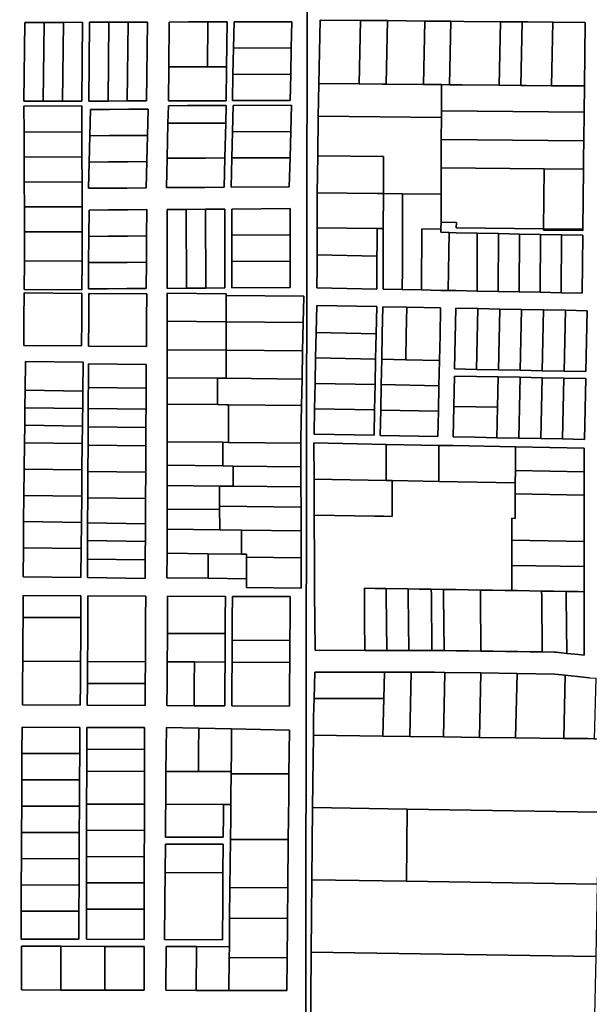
# Model space of a CAD drawing. Header units: feet. Extents: x 1267057 to 1687180, y 137439 to 673336.
# Tile 10 of 159: x 1278015 to 1279316, y 283939 to 286188. Entities that reach past the tile are written whole.
import ezdxf

# ---------------------------------------------------------------- set-up
doc = ezdxf.new("R2010")
doc.units = ezdxf.units.FT
doc.header["$MEASUREMENT"] = 0
doc.layers.add('County_Land_Parcels_IDHS_', color=247, linetype='Continuous')

msp = doc.modelspace()

# ---------------------------------------------------------------- linework, layer by layer
at = {"layer": 'County_Land_Parcels_IDHS_'}
for points in [[(1277654.4, 286217), (1278671.8, 286212.5), (1278671.8, 286212.5), (1278667.7, 283586.9), (1278667.7, 283576.5), (1278667.6, 283490.5), (1278667.4, 283369.8), (1278667.4, 283353.3), (1278667, 283138.6), (1278666.9, 283046.6), (1278666.7, 282905.6), (1278666.5, 282800.6), (1278666.3, 282700.6), (1278666.2, 282600.6)], [(1278667.7, 283586.9), (1278671.8, 286212.5)], [(1279316.9, 284685), (1279302.7, 284686.5), (1279261.3, 284691.1), (1279237.2, 284693.8), (1279151.3, 284695), (1279068.8, 284696.2), (1278986.4, 284697.4), (1278962.6, 284697.7), (1278909.4, 284697.7), (1278848.4, 284697.8), (1278689.4, 284698), (1278687.6, 284638), (1278686.4, 284595.1), (1278686, 284553.8), (1278684.3, 284388.8), (1278682.6, 284223.9), (1278680.9, 284058.9), (1278679.8, 283952.8), (1278679.4, 283889.9)]]:
    msp.add_lwpolyline(points, dxfattribs=at)
for points in [[(1278026.9, 286182), (1278024.9, 286002), (1278068.9, 286002.1), (1278112.9, 286002.3), (1278156.9, 286002.4), (1278158.9, 286182.4), (1278114.9, 286182.2), (1278070.9, 286182.1), (1278026.9, 286182)], [(1278068.9, 286002.1), (1278024.9, 286002), (1278026.9, 286182), (1278070.9, 286182.1), (1278068.9, 286002.1)], [(1278112.9, 286002.3), (1278068.9, 286002.1), (1278070.9, 286182.1), (1278114.9, 286182.2), (1278112.9, 286002.3)], [(1278112.9, 286002.3), (1278114.9, 286182.2), (1278158.9, 286182.4), (1278156.9, 286002.4), (1278112.9, 286002.3)], [(1278174.9, 286182.4), (1278172.9, 286002.4), (1278216.9, 286002.5), (1278260.9, 286002.7), (1278304.9, 286002.8), (1278306.9, 286182.8), (1278262.9, 286182.7), (1278218.9, 286182.5), (1278174.9, 286182.4)], [(1278216.9, 286002.5), (1278172.9, 286002.4), (1278174.9, 286182.4), (1278218.9, 286182.5), (1278216.9, 286002.5)], [(1278260.9, 286002.7), (1278216.9, 286002.5), (1278218.9, 286182.5), (1278262.9, 286182.7), (1278260.9, 286002.7)], [(1278260.9, 286002.7), (1278262.9, 286182.7), (1278306.9, 286182.8), (1278304.9, 286002.8), (1278260.9, 286002.7)], [(1278487.8, 286080.8), (1278488.9, 286183.3), (1278444.9, 286183.2), (1278400.9, 286183.1), (1278356.9, 286182.9), (1278355.8, 286080.4), (1278354.9, 286002.9), (1278398.9, 286003.1), (1278442.9, 286003.2), (1278486.9, 286003.3), (1278487.8, 286080.8)], [(1278443.8, 286080.7), (1278399.8, 286080.6), (1278355.8, 286080.4), (1278356.9, 286182.9), (1278400.9, 286183.1), (1278444.9, 286183.2), (1278443.8, 286080.7)], [(1278487.8, 286080.8), (1278443.8, 286080.7), (1278444.9, 286183.2), (1278488.9, 286183.3), (1278487.8, 286080.8)], [(1278504.9, 286183.4), (1278503.6, 286123.4), (1278502.3, 286063.4), (1278501, 286003.4), (1278633, 286003.8), (1278634.3, 286063.8), (1278635.6, 286123.7), (1278636.9, 286183.7), (1278504.9, 286183.4)], [(1278635.6, 286123.7), (1278503.6, 286123.4), (1278504.9, 286183.4), (1278636.9, 286183.7), (1278635.6, 286123.7)], [(1278831.3, 285648.2), (1278831.4, 285669.9), (1278831.5, 285711.3), (1278845.5, 285711.2), (1278845.4, 285669.7), (1278845.2, 285621.2), (1278845.1, 285572.7), (1278889.1, 285571.8), (1278933.1, 285571), (1278977.1, 285570.1), (1278994.2, 285569.8), (1279012.1, 285569.5), (1279060, 285568.5), (1279108, 285567.6), (1279156, 285566.7), (1279204, 285565.8), (1279252, 285564.8), (1279300, 285563.9), (1279301.4, 285695.9), (1279252.5, 285696.9), (1279204.5, 285697.8), (1279156.5, 285698.7), (1279108.5, 285699.6), (1279060.5, 285700.5), (1279012.5, 285701.5), (1278995.8, 285702.1), (1278977.5, 285702.8), (1278977.5, 285709.9), (1278977.6, 285725.7), (1279012.6, 285725.4), (1279012.5, 285712.6), (1279211.6, 285710.8), (1279211.5, 285707.8), (1279301.5, 285707), (1279301.6, 285710), (1279303.1, 285846.9), (1279303.3, 285872.9), (1279303.8, 285911.9), (1279304.5, 285976.9), (1279305.1, 286036.9), (1279306.7, 286181.9), (1279233.3, 286182.6), (1279175.3, 286183.1), (1279163.3, 286183.2), (1279113.3, 286183.6), (1279029.3, 286184.4), (1279000.3, 286184.7), (1278940.3, 286185.3), (1278855.3, 286186.1), (1278847.3, 286186.1), (1278793.3, 286186.6), (1278701.3, 286187.5), (1278698.2, 286042.5), (1278697.3, 286002.7), (1278696.9, 285967.6), (1278695.8, 285877.6), (1278694.8, 285792.6), (1278694.7, 285787.7), (1278694.5, 285712.6), (1278694.4, 285672.6), (1278694.3, 285650.9), (1278694.3, 285624.1), (1278694.1, 285575.6), (1278831.1, 285572.9), (1278831.2, 285621.4), (1278831.3, 285648.2)], [(1278790.2, 286041.7), (1278698.2, 286042.5), (1278701.3, 286187.5), (1278793.3, 286186.6), (1278790.2, 286041.7)], [(1278852.2, 286041.1), (1278844.2, 286041.2), (1278790.2, 286041.7), (1278793.3, 286186.6), (1278847.3, 286186.1), (1278855.3, 286186.1), (1278852.2, 286041.1)], [(1278937.2, 286040.3), (1278852.2, 286041.1), (1278855.3, 286186.1), (1278940.3, 286185.3), (1278937.2, 286040.3)], [(1278997.2, 286039.7), (1278978.7, 286039.9), (1278937.2, 286040.3), (1278940.3, 286185.3), (1279000.3, 286184.7), (1278997.2, 286039.7)], [(1279110.2, 286038.7), (1279026.2, 286039.5), (1278997.2, 286039.7), (1279000.3, 286184.7), (1279029.3, 286184.4), (1279113.3, 286183.6), (1279110.2, 286038.7)], [(1279160.2, 286038.2), (1279110.2, 286038.7), (1279113.3, 286183.6), (1279163.3, 286183.2), (1279160.2, 286038.2)], [(1279230.2, 286037.6), (1279173, 286038.1), (1279160.2, 286038.2), (1279163.3, 286183.2), (1279175.3, 286183.1), (1279233.3, 286182.6), (1279230.2, 286037.6)], [(1279305.1, 286036.9), (1279230.2, 286037.6), (1279233.3, 286182.6), (1279306.7, 286181.9), (1279305.1, 286036.9)], [(1278634.3, 286063.8), (1278502.3, 286063.4), (1278503.6, 286123.4), (1278635.6, 286123.7), (1278634.3, 286063.8)], [(1278355.8, 286080.4), (1278399.8, 286080.6), (1278443.8, 286080.7), (1278487.8, 286080.8), (1278486.9, 286003.3), (1278442.9, 286003.2), (1278398.9, 286003.1), (1278354.9, 286002.9), (1278355.8, 286080.4)], [(1278502.3, 286063.4), (1278634.3, 286063.8), (1278633, 286003.8), (1278501, 286003.4), (1278502.3, 286063.4)], [(1278978.5, 285979.9), (1278978.4, 285964.9), (1278696.9, 285967.6), (1278697.3, 286002.7), (1278698.2, 286042.5), (1278790.2, 286041.7), (1278844.2, 286041.2), (1278852.2, 286041.1), (1278937.2, 286040.3), (1278978.7, 286039.9), (1278978.5, 285979.9)], [(1279304.5, 285976.9), (1278978.5, 285979.9), (1278978.7, 286039.9), (1278997.2, 286039.7), (1279026.2, 286039.5), (1279110.2, 286038.7), (1279160.2, 286038.2), (1279173, 286038.1), (1279230.2, 286037.6), (1279305.1, 286036.9), (1279304.5, 285976.9)], [(1278157.1, 285931.9), (1278025.1, 285931.5), (1278024.8, 285991), (1278156.8, 285991.4), (1278157.1, 285931.9)], [(1278157.1, 285931.9), (1278156.8, 285991.4), (1278024.8, 285991), (1278025.1, 285931.5), (1278025.3, 285874.5), (1278025.6, 285817.5), (1278025.9, 285760.5), (1278026.1, 285703.5), (1278025.7, 285638.8), (1278025.7, 285637.1), (1278025.3, 285572.4), (1278157.3, 285571.5), (1278157.7, 285637.4), (1278157.7, 285639.2), (1278158.1, 285703.9), (1278157.9, 285760.9), (1278157.6, 285817.9), (1278157.3, 285874.9), (1278157.1, 285931.9)], [(1278485.7, 285952.3), (1278486.7, 285992.3), (1278442.7, 285992.2), (1278398.7, 285992.1), (1278354.7, 285991.9), (1278353.7, 285952), (1278351.7, 285872), (1278350.1, 285804.7), (1278394.1, 285805), (1278438.1, 285805.4), (1278482, 285805.7), (1278483.7, 285872.4), (1278485.7, 285952.3)], [(1278485.7, 285952.3), (1278441.7, 285952.2), (1278397.7, 285952.1), (1278353.7, 285952), (1278354.7, 285991.9), (1278398.7, 285992.1), (1278442.7, 285992.2), (1278486.7, 285992.3), (1278485.7, 285952.3)], [(1278635.7, 285992.8), (1278502.7, 285992.4), (1278501.2, 285932.4), (1278499.7, 285872.4), (1278498, 285805.8), (1278631, 285806.8), (1278632.7, 285872.8), (1278634.2, 285932.8), (1278635.7, 285992.8)], [(1278634.2, 285932.8), (1278501.2, 285932.4), (1278502.7, 285992.4), (1278635.7, 285992.8), (1278634.2, 285932.8)], [(1278307.2, 285924.1), (1278308.7, 285984.1), (1278264.7, 285983.8), (1278220.7, 285983.5), (1278176.7, 285983.1), (1278175.2, 285923.1), (1278173.7, 285863.2), (1278172.2, 285803.2), (1278216.2, 285803.5), (1278260.2, 285803.8), (1278304.2, 285804.2), (1278305.7, 285864.1), (1278307.2, 285924.1)], [(1278307.2, 285924.1), (1278263.2, 285923.8), (1278219.2, 285923.5), (1278175.2, 285923.1), (1278176.7, 285983.1), (1278220.7, 285983.5), (1278264.7, 285983.8), (1278308.7, 285984.1), (1278307.2, 285924.1)], [(1278978.2, 285914.9), (1278978.1, 285874.9), (1278978, 285849.9), (1278977.8, 285789.9), (1278889.8, 285790.7), (1278845.8, 285791.2), (1278846.1, 285876.2), (1278695.8, 285877.6), (1278696.9, 285967.6), (1278978.4, 285964.9), (1278978.2, 285914.9)], [(1279303.8, 285911.9), (1278978.2, 285914.9), (1278978.4, 285964.9), (1278978.5, 285979.9), (1279304.5, 285976.9), (1279303.8, 285911.9)], [(1278483.7, 285872.4), (1278439.7, 285872.2), (1278395.7, 285872.1), (1278351.7, 285872), (1278353.7, 285952), (1278397.7, 285952.1), (1278441.7, 285952.2), (1278485.7, 285952.3), (1278483.7, 285872.4)], [(1278157.3, 285874.9), (1278025.3, 285874.5), (1278025.1, 285931.5), (1278157.1, 285931.9), (1278157.3, 285874.9)], [(1278305.7, 285864.1), (1278261.7, 285863.8), (1278217.7, 285863.5), (1278173.7, 285863.2), (1278175.2, 285923.1), (1278219.2, 285923.5), (1278263.2, 285923.8), (1278307.2, 285924.1), (1278305.7, 285864.1)], [(1278632.7, 285872.8), (1278499.7, 285872.4), (1278501.2, 285932.4), (1278634.2, 285932.8), (1278632.7, 285872.8)], [(1279303.1, 285846.9), (1279213.1, 285847.8), (1278978, 285849.9), (1278978.1, 285874.9), (1278978.2, 285914.9), (1279303.8, 285911.9), (1279303.3, 285872.9), (1279303.1, 285846.9)], [(1278845.8, 285791.2), (1278831.8, 285791.3), (1278694.8, 285792.6), (1278695.8, 285877.6), (1278846.1, 285876.2), (1278845.8, 285791.2)], [(1278157.6, 285817.9), (1278025.6, 285817.5), (1278025.3, 285874.5), (1278157.3, 285874.9), (1278157.6, 285817.9)], [(1278173.7, 285863.2), (1278217.7, 285863.5), (1278261.7, 285863.8), (1278305.7, 285864.1), (1278304.2, 285804.2), (1278260.2, 285803.8), (1278216.2, 285803.5), (1278172.2, 285803.2), (1278173.7, 285863.2)], [(1278351.7, 285872), (1278395.7, 285872.1), (1278439.7, 285872.2), (1278483.7, 285872.4), (1278482, 285805.7), (1278438.1, 285805.4), (1278394.1, 285805), (1278350.1, 285804.7), (1278351.7, 285872)], [(1278499.7, 285872.4), (1278632.7, 285872.8), (1278631, 285806.8), (1278498, 285805.8), (1278499.7, 285872.4)], [(1279211.6, 285710.8), (1279012.5, 285712.6), (1279012.6, 285725.4), (1278977.6, 285725.7), (1278977.8, 285789.9), (1278978, 285849.9), (1279213.1, 285847.8), (1279211.6, 285710.8)], [(1279301.6, 285710), (1279211.6, 285710.8), (1279213.1, 285847.8), (1279303.1, 285846.9), (1279301.6, 285710)], [(1278157.9, 285760.9), (1278025.9, 285760.5), (1278025.6, 285817.5), (1278157.6, 285817.9), (1278157.9, 285760.9)], [(1278845.5, 285711.2), (1278831.5, 285711.3), (1278694.5, 285712.6), (1278694.7, 285787.7), (1278694.8, 285792.6), (1278831.8, 285791.3), (1278845.8, 285791.2), (1278845.5, 285711.2)], [(1278889.1, 285571.8), (1278845.1, 285572.7), (1278845.2, 285621.2), (1278845.4, 285669.7), (1278845.5, 285711.2), (1278845.8, 285791.2), (1278889.8, 285790.7), (1278889.5, 285710.7), (1278889.4, 285668.8), (1278889.2, 285620.3), (1278889.1, 285571.8)], [(1278977.6, 285725.7), (1278977.5, 285709.9), (1278933.5, 285710.3), (1278933.4, 285668), (1278933.2, 285619.5), (1278933.1, 285571), (1278889.1, 285571.8), (1278889.2, 285620.3), (1278889.4, 285668.8), (1278889.5, 285710.7), (1278889.8, 285790.7), (1278977.8, 285789.9), (1278977.6, 285725.7)], [(1278158.1, 285703.9), (1278026.1, 285703.5), (1278025.9, 285760.5), (1278157.9, 285760.9), (1278158.1, 285703.9)], [(1278305, 285694.4), (1278305.6, 285754.4), (1278261.6, 285754), (1278217.6, 285753.7), (1278173.6, 285753.4), (1278173, 285693.4), (1278172.5, 285633.4), (1278172, 285573.4), (1278216, 285573.7), (1278259.9, 285574), (1278303.9, 285574.4), (1278304.5, 285634.4), (1278305, 285694.4)], [(1278305, 285694.4), (1278261, 285694), (1278217, 285693.7), (1278173, 285693.4), (1278173.6, 285753.4), (1278217.6, 285753.7), (1278261.6, 285754), (1278305.6, 285754.4), (1278305, 285694.4)], [(1278484, 285575.7), (1278483.7, 285755.7), (1278439.7, 285755.4), (1278395.7, 285755), (1278351.7, 285754.7), (1278352, 285574.7), (1278396, 285575), (1278440, 285575.4), (1278484, 285575.7)], [(1278396, 285575), (1278352, 285574.7), (1278351.7, 285754.7), (1278395.7, 285755), (1278396, 285575)], [(1278440, 285575.4), (1278396, 285575), (1278395.7, 285755), (1278439.7, 285755.4), (1278440, 285575.4)], [(1278440, 285575.4), (1278439.7, 285755.4), (1278483.7, 285755.7), (1278484, 285575.7), (1278440, 285575.4)], [(1278632.8, 285696.8), (1278499.8, 285695.8), (1278499.7, 285755.8), (1278632.7, 285756.8), (1278632.8, 285696.8)], [(1278499.7, 285755.8), (1278499.8, 285695.8), (1278499.9, 285635.8), (1278500, 285575.8), (1278633, 285576.8), (1278632.9, 285636.8), (1278632.8, 285696.8), (1278632.7, 285756.8), (1278499.7, 285755.8)], [(1278157.7, 285637.4), (1278025.7, 285637.1), (1278025.7, 285638.8), (1278026.1, 285703.5), (1278158.1, 285703.9), (1278157.7, 285639.2), (1278157.7, 285637.4)], [(1278632.9, 285636.8), (1278499.9, 285635.8), (1278499.8, 285695.8), (1278632.8, 285696.8), (1278632.9, 285636.8)], [(1278831.3, 285648.2), (1278694.3, 285650.9), (1278694.4, 285672.6), (1278694.5, 285712.6), (1278831.5, 285711.3), (1278831.4, 285669.9), (1278831.3, 285648.2)], [(1278995.8, 285702.1), (1278994.2, 285569.8), (1278977.1, 285570.1), (1278933.1, 285571), (1278933.2, 285619.5), (1278933.4, 285668), (1278933.5, 285710.3), (1278977.5, 285709.9), (1278977.5, 285702.8), (1278995.8, 285702.1)], [(1279060, 285568.5), (1279012.1, 285569.5), (1278994.2, 285569.8), (1278995.8, 285702.1), (1279012.5, 285701.5), (1279060.5, 285700.5), (1279060, 285568.5)], [(1279108, 285567.6), (1279060, 285568.5), (1279060.5, 285700.5), (1279108.5, 285699.6), (1279108, 285567.6)], [(1279156, 285566.7), (1279108, 285567.6), (1279108.5, 285699.6), (1279156.5, 285698.7), (1279156, 285566.7)], [(1279204, 285565.8), (1279156, 285566.7), (1279156.5, 285698.7), (1279204.5, 285697.8), (1279204, 285565.8)], [(1279252, 285564.8), (1279204, 285565.8), (1279204.5, 285697.8), (1279252.5, 285696.9), (1279252, 285564.8)], [(1279211.6, 285710.8), (1279301.6, 285710), (1279301.5, 285707), (1279211.5, 285707.8), (1279211.6, 285710.8)], [(1279252, 285564.8), (1279252.5, 285696.9), (1279301.4, 285695.9), (1279300, 285563.9), (1279252, 285564.8)], [(1278304.5, 285634.4), (1278260.5, 285634), (1278216.5, 285633.7), (1278172.5, 285633.4), (1278173, 285693.4), (1278217, 285693.7), (1278261, 285694), (1278305, 285694.4), (1278304.5, 285634.4)], [(1278694.3, 285650.9), (1278831.3, 285648.2), (1278831.2, 285621.4), (1278831.1, 285572.9), (1278694.1, 285575.6), (1278694.3, 285624.1), (1278694.3, 285650.9)], [(1278025.7, 285637.1), (1278157.7, 285637.4), (1278157.3, 285571.5), (1278025.3, 285572.4), (1278025.7, 285637.1)], [(1278172.5, 285633.4), (1278216.5, 285633.7), (1278260.5, 285634), (1278304.5, 285634.4), (1278303.9, 285574.4), (1278259.9, 285574), (1278216, 285573.7), (1278172, 285573.4), (1278172.5, 285633.4)], [(1278499.9, 285635.8), (1278632.9, 285636.8), (1278633, 285576.8), (1278500, 285575.8), (1278499.9, 285635.8)], [(1278156.4, 285443.1), (1278024.4, 285444.2), (1278024.8, 285504.2), (1278025.2, 285564.2), (1278157.2, 285563.1), (1278156.8, 285503.1), (1278156.4, 285443.1)], [(1278024.8, 285504.2), (1278024.4, 285444.2), (1278156.4, 285443.1), (1278156.8, 285503.1), (1278157.2, 285563.1), (1278025.2, 285564.2), (1278024.8, 285504.2)], [(1278304.4, 285441.8), (1278172.4, 285442.9), (1278172.8, 285503), (1278173.2, 285563), (1278305.2, 285561.8), (1278304.8, 285501.8), (1278304.4, 285441.8)], [(1278172.8, 285503), (1278172.4, 285442.9), (1278304.4, 285441.8), (1278304.8, 285501.8), (1278305.2, 285561.8), (1278173.2, 285563), (1278172.8, 285503)], [(1278664.1, 285557), (1278486.9, 285558.4), (1278487, 285562.4), (1278352, 285563.5), (1278351.9, 285499.5), (1278351.9, 285434.5), (1278351.8, 285370.5), (1278351.8, 285310.5), (1278351.7, 285224.5), (1278351.7, 285170.5), (1278351.7, 285124.5), (1278351.6, 285078.5), (1278351.6, 285070.5), (1278351.6, 285032.5), (1278351.6, 285024.5), (1278351.6, 284969.5), (1278351.5, 284913.5), (1278445.5, 284912.4), (1278533.5, 284911.4), (1278533.5, 284891.4), (1278658.4, 284890), (1278658.1, 284959), (1278658.1, 284966.5), (1278657.9, 285021.1), (1278657.9, 285029.1), (1278657.8, 285075.1), (1278657.6, 285121.1), (1278657.5, 285167.1), (1278657.3, 285221.1), (1278657.3, 285230.8), (1278658.9, 285307.1), (1278660.1, 285367.1), (1278661.5, 285432), (1278662.8, 285497), (1278664, 285554.6), (1278664.1, 285557)], [(1278486.9, 285558.4), (1278486.9, 285498.4), (1278351.9, 285499.5), (1278352, 285563.5), (1278487, 285562.4), (1278486.9, 285558.4)], [(1278662.8, 285497), (1278486.9, 285498.4), (1278486.9, 285558.4), (1278664.1, 285557), (1278664, 285554.6), (1278662.8, 285497)], [(1278825.7, 285297), (1278826.9, 285355), (1278828.1, 285413), (1278829.3, 285470.9), (1278830.6, 285532.9), (1278693.7, 285535.6), (1278692.4, 285473.6), (1278691.2, 285415.6), (1278689.9, 285357.6), (1278688.7, 285299.6), (1278687.5, 285241.6), (1278824.5, 285239), (1278825.7, 285297)], [(1278829.3, 285470.9), (1278692.4, 285473.6), (1278693.7, 285535.6), (1278830.6, 285532.9), (1278829.3, 285470.9)], [(1278842.1, 285412.7), (1278840.9, 285354.7), (1278839.7, 285296.7), (1278838.5, 285238.7), (1278970.5, 285236.2), (1278971.7, 285294.2), (1278972.9, 285352.2), (1278974.1, 285410.2), (1278975.3, 285468.1), (1278976.6, 285530.1), (1278899.6, 285531.6), (1278844.6, 285532.7), (1278843.3, 285470.7), (1278842.1, 285412.7)], [(1278897.1, 285411.6), (1278842.1, 285412.7), (1278843.3, 285470.7), (1278844.6, 285532.7), (1278899.6, 285531.6), (1278898.3, 285469.6), (1278897.1, 285411.6)], [(1278974.1, 285410.2), (1278897.1, 285411.6), (1278898.3, 285469.6), (1278899.6, 285531.6), (1278976.6, 285530.1), (1278975.3, 285468.1), (1278974.1, 285410.2)], [(1279058.7, 285389.5), (1279008.7, 285390.5), (1279011.6, 285529.5), (1279061.6, 285528.5), (1279058.7, 285389.5)], [(1279058.7, 285389.5), (1279108.7, 285388.6), (1279158.7, 285387.6), (1279208.7, 285386.6), (1279258.7, 285385.7), (1279308.6, 285384.7), (1279311.5, 285523.7), (1279261.6, 285524.7), (1279211.6, 285525.6), (1279161.6, 285526.6), (1279111.6, 285527.5), (1279061.6, 285528.5), (1279011.6, 285529.5), (1279008.7, 285390.5), (1279058.7, 285389.5)], [(1279108.7, 285388.6), (1279058.7, 285389.5), (1279061.6, 285528.5), (1279111.6, 285527.5), (1279108.7, 285388.6)], [(1279158.7, 285387.6), (1279108.7, 285388.6), (1279111.6, 285527.5), (1279161.6, 285526.6), (1279158.7, 285387.6)], [(1279208.7, 285386.6), (1279158.7, 285387.6), (1279161.6, 285526.6), (1279211.6, 285525.6), (1279208.7, 285386.6)], [(1279258.7, 285385.7), (1279208.7, 285386.6), (1279211.6, 285525.6), (1279261.6, 285524.7), (1279258.7, 285385.7)], [(1279258.7, 285385.7), (1279261.6, 285524.7), (1279311.5, 285523.7), (1279308.6, 285384.7), (1279258.7, 285385.7)], [(1278486.9, 285433.4), (1278351.9, 285434.5), (1278351.9, 285499.5), (1278486.9, 285498.4), (1278486.9, 285433.4)], [(1278661.5, 285432), (1278486.9, 285433.4), (1278486.9, 285498.4), (1278662.8, 285497), (1278661.5, 285432)], [(1278828.1, 285413), (1278691.2, 285415.6), (1278692.4, 285473.6), (1278829.3, 285470.9), (1278828.1, 285413)], [(1278486.8, 285369.4), (1278466.8, 285369.6), (1278351.8, 285370.5), (1278351.9, 285434.5), (1278486.9, 285433.4), (1278486.8, 285369.4)], [(1278660.1, 285367.1), (1278486.8, 285369.4), (1278486.9, 285433.4), (1278661.5, 285432), (1278660.1, 285367.1)], [(1278154.7, 284914.2), (1278155.4, 284980.2), (1278156.1, 285040.2), (1278156.8, 285100.2), (1278157.4, 285160.2), (1278158.1, 285220.2), (1278158.6, 285260.2), (1278158.8, 285280.2), (1278159, 285300.2), (1278159.5, 285340.2), (1278160.2, 285406.2), (1278028.2, 285407.9), (1278027.5, 285341.9), (1278027, 285301.9), (1278026.8, 285281.9), (1278026.6, 285261.9), (1278026.1, 285221.9), (1278025.5, 285161.9), (1278024.8, 285101.9), (1278024.1, 285041.9), (1278023.4, 284981.9), (1278022.7, 284915.9), (1278154.7, 284914.2)], [(1278159.5, 285340.2), (1278027.5, 285341.9), (1278028.2, 285407.9), (1278160.2, 285406.2), (1278159.5, 285340.2)], [(1278826.9, 285355), (1278689.9, 285357.6), (1278691.2, 285415.6), (1278828.1, 285413), (1278826.9, 285355)], [(1278972.9, 285352.2), (1278840.9, 285354.7), (1278842.1, 285412.7), (1278897.1, 285411.6), (1278974.1, 285410.2), (1278972.9, 285352.2)], [(1278169.9, 284956.5), (1278169.7, 284914), (1278301.6, 284912.2), (1278301.9, 284954.7), (1278302, 284977.7), (1278302.1, 284996.7), (1278302.3, 285037.2), (1278302.6, 285094.7), (1278302.9, 285154.7), (1278303.2, 285214.7), (1278303.4, 285256.7), (1278303.5, 285274.7), (1278303.7, 285298.7), (1278303.8, 285334.7), (1278303.9, 285346.7), (1278304.2, 285400.7), (1278172.2, 285401.9), (1278171.9, 285347.9), (1278171.8, 285335.9), (1278171.7, 285299.9), (1278171.5, 285275.9), (1278171.4, 285258.5), (1278171.2, 285216.5), (1278170.9, 285156.5), (1278170.6, 285096.5), (1278170.3, 285039), (1278170.1, 284998.5), (1278170, 284979.5), (1278169.9, 284956.5)], [(1278303.9, 285346.7), (1278171.9, 285347.9), (1278172.2, 285401.9), (1278304.2, 285400.7), (1278303.9, 285346.7)], [(1278466.8, 285309.2), (1278351.8, 285310.5), (1278351.8, 285370.5), (1278466.8, 285369.6), (1278466.8, 285309.2)], [(1278658.9, 285307.1), (1278491.8, 285308.9), (1278486.8, 285309), (1278466.8, 285309.2), (1278466.8, 285369.6), (1278486.8, 285369.4), (1278660.1, 285367.1), (1278658.9, 285307.1)], [(1279258.3, 285369.7), (1279208.3, 285370.6), (1279158.3, 285371.6), (1279108.3, 285372.5), (1279058.4, 285373.5), (1279008.4, 285374.4), (1279006.9, 285304.9), (1279005.5, 285235.5), (1279055.5, 285234.5), (1279105.4, 285233.6), (1279155.4, 285232.6), (1279205.4, 285231.7), (1279255.4, 285230.7), (1279305.3, 285229.8), (1279308.2, 285368.7), (1279258.3, 285369.7)], [(1279106.9, 285303), (1279056.9, 285304), (1279006.9, 285304.9), (1279008.4, 285374.4), (1279058.4, 285373.5), (1279108.3, 285372.5), (1279106.9, 285303)], [(1279155.4, 285232.6), (1279105.4, 285233.6), (1279106.9, 285303), (1279108.3, 285372.5), (1279158.3, 285371.6), (1279155.4, 285232.6)], [(1279205.4, 285231.7), (1279155.4, 285232.6), (1279158.3, 285371.6), (1279208.3, 285370.6), (1279205.4, 285231.7)], [(1279255.4, 285230.7), (1279205.4, 285231.7), (1279208.3, 285370.6), (1279258.3, 285369.7), (1279255.4, 285230.7)], [(1279255.4, 285230.7), (1279258.3, 285369.7), (1279308.2, 285368.7), (1279305.3, 285229.8), (1279255.4, 285230.7)], [(1278159, 285300.2), (1278027, 285301.9), (1278027.5, 285341.9), (1278159.5, 285340.2), (1278159, 285300.2)], [(1278303.7, 285298.7), (1278171.7, 285299.9), (1278171.8, 285335.9), (1278171.9, 285347.9), (1278303.9, 285346.7), (1278303.8, 285334.7), (1278303.7, 285298.7)], [(1278825.7, 285297), (1278688.7, 285299.6), (1278689.9, 285357.6), (1278826.9, 285355), (1278825.7, 285297)], [(1278971.7, 285294.2), (1278839.7, 285296.7), (1278840.9, 285354.7), (1278972.9, 285352.2), (1278971.7, 285294.2)], [(1278158.6, 285260.2), (1278026.6, 285261.9), (1278026.8, 285281.9), (1278027, 285301.9), (1278159, 285300.2), (1278158.8, 285280.2), (1278158.6, 285260.2)], [(1278303.4, 285256.7), (1278171.4, 285258.5), (1278171.5, 285275.9), (1278171.7, 285299.9), (1278303.7, 285298.7), (1278303.5, 285274.7), (1278303.4, 285256.7)], [(1278491.7, 285222.9), (1278479.3, 285223.1), (1278351.7, 285224.5), (1278351.8, 285310.5), (1278466.8, 285309.2), (1278486.8, 285309), (1278491.8, 285308.9), (1278491.7, 285222.9)], [(1278657.3, 285221.1), (1278491.7, 285222.9), (1278491.8, 285308.9), (1278658.9, 285307.1), (1278657.3, 285230.8), (1278657.3, 285221.1)], [(1278688.7, 285299.6), (1278825.7, 285297), (1278824.5, 285239), (1278687.5, 285241.6), (1278688.7, 285299.6)], [(1278839.7, 285296.7), (1278971.7, 285294.2), (1278970.5, 285236.2), (1278838.5, 285238.7), (1278839.7, 285296.7)], [(1279105.4, 285233.6), (1279055.5, 285234.5), (1279005.5, 285235.5), (1279006.9, 285304.9), (1279056.9, 285304), (1279106.9, 285303), (1279105.4, 285233.6)], [(1278158.1, 285220.2), (1278026.1, 285221.9), (1278026.6, 285261.9), (1278158.6, 285260.2), (1278158.1, 285220.2)], [(1278303.2, 285214.7), (1278171.2, 285216.5), (1278171.4, 285258.5), (1278303.4, 285256.7), (1278303.2, 285214.7)], [(1278479.5, 285169.1), (1278351.7, 285170.5), (1278351.7, 285224.5), (1278479.3, 285223.1), (1278479.5, 285169.1)], [(1278157.4, 285160.2), (1278025.5, 285161.9), (1278026.1, 285221.9), (1278158.1, 285220.2), (1278157.4, 285160.2)], [(1278302.9, 285154.7), (1278170.9, 285156.5), (1278171.2, 285216.5), (1278303.2, 285214.7), (1278302.9, 285154.7)], [(1278657.5, 285167.1), (1278502.5, 285168.8), (1278479.5, 285169.1), (1278479.3, 285223.1), (1278491.7, 285222.9), (1278657.3, 285221.1), (1278657.5, 285167.1)], [(1278852.5, 285136), (1278687.6, 285139.1), (1278687.3, 285221.6), (1278852.3, 285218.4), (1278852.5, 285136)], [(1278903.8, 284747.8), (1278928.8, 284747.7), (1278956.8, 284747.7), (1278963, 284747.7), (1278984.8, 284747.4), (1279012.8, 284747), (1279040.8, 284746.6), (1279068.8, 284746.2), (1279096.8, 284745.8), (1279124.8, 284745.4), (1279152.8, 284745), (1279180.8, 284744.6), (1279208.8, 284744.2), (1279236.8, 284743.8), (1279240.3, 284743.7), (1279264.8, 284741), (1279291.3, 284738.1), (1279304.3, 284736.6), (1279304.4, 284868.8), (1279304.5, 284881.8), (1279304.5, 284939.3), (1279304.6, 284996.8), (1279304.7, 285046.8), (1279304.8, 285102.3), (1279304.8, 285127.3), (1279304.8, 285155.8), (1279304.9, 285209.8), (1279147.4, 285212.8), (1279005.1, 285215.5), (1278972.3, 285216.1), (1278852.3, 285218.4), (1278687.3, 285221.6), (1278687.6, 285139.1), (1278687.8, 285056.6), (1278688.2, 284946.6), (1278688.3, 284896.6), (1278688.3, 284891.6), (1278688.5, 284876.6), (1278689.1, 284818), (1278689.8, 284748), (1278803.8, 284747.9), (1278853.8, 284747.8), (1278903.8, 284747.8)], [(1278972.5, 285133.6), (1278865.9, 285135.7), (1278852.5, 285136), (1278852.3, 285218.4), (1278972.3, 285216.1), (1278972.5, 285133.6)], [(1279147.4, 285158.8), (1279147.3, 285130.3), (1278972.5, 285133.6), (1278972.3, 285216.1), (1279005.1, 285215.5), (1279147.4, 285212.8), (1279147.4, 285158.8)], [(1279304.8, 285155.8), (1279147.4, 285158.8), (1279147.4, 285212.8), (1279304.9, 285209.8), (1279304.8, 285155.8)], [(1278156.8, 285100.2), (1278024.8, 285101.9), (1278025.5, 285161.9), (1278157.4, 285160.2), (1278156.8, 285100.2)], [(1278302.6, 285094.7), (1278170.6, 285096.5), (1278170.9, 285156.5), (1278302.9, 285154.7), (1278302.6, 285094.7)], [(1278502.6, 285122.8), (1278471.6, 285123.2), (1278351.7, 285124.5), (1278351.7, 285170.5), (1278479.5, 285169.1), (1278502.5, 285168.8), (1278502.6, 285122.8)], [(1278657.6, 285121.1), (1278502.6, 285122.8), (1278502.5, 285168.8), (1278657.5, 285167.1), (1278657.6, 285121.1)], [(1279304.8, 285102.3), (1279147.3, 285105.3), (1279147.3, 285130.3), (1279147.4, 285158.8), (1279304.8, 285155.8), (1279304.8, 285127.3), (1279304.8, 285102.3)], [(1278687.8, 285056.6), (1278687.6, 285139.1), (1278852.5, 285136), (1278865.9, 285135.7), (1278865.7, 285053.8), (1278846.3, 285054.1), (1278826.3, 285054.4), (1278687.8, 285056.6)], [(1279147.3, 285105.3), (1279147.2, 285049.3), (1279139.7, 285049.4), (1279139.6, 284999.4), (1279139.6, 284941.9), (1279139.5, 284884.4), (1279123.4, 284884.7), (1279095.4, 284885.1), (1279067.4, 284885.6), (1279039.4, 284886), (1279011.4, 284886.5), (1278983.4, 284886.9), (1278955.4, 284887.4), (1278927.4, 284887.8), (1278902.4, 284888.2), (1278852.4, 284889), (1278846.8, 284889.1), (1278826.8, 284889.4), (1278802.4, 284889.8), (1278802.5, 284875.2), (1278803.1, 284817.9), (1278803.8, 284747.9), (1278689.8, 284748), (1278689.1, 284818), (1278688.5, 284876.6), (1278688.3, 284891.6), (1278688.3, 284896.6), (1278688.2, 284946.6), (1278687.8, 285056.6), (1278826.3, 285054.4), (1278846.3, 285054.1), (1278865.7, 285053.8), (1278865.9, 285135.7), (1278972.5, 285133.6), (1279147.3, 285130.3), (1279147.3, 285105.3)], [(1278471.8, 285077.2), (1278471.8, 285069.2), (1278351.6, 285070.5), (1278351.6, 285078.5), (1278351.7, 285124.5), (1278471.6, 285123.2), (1278471.8, 285077.2)], [(1278657.8, 285075.1), (1278471.8, 285077.2), (1278471.6, 285123.2), (1278502.6, 285122.8), (1278657.6, 285121.1), (1278657.8, 285075.1)], [(1278156.1, 285040.2), (1278024.1, 285041.9), (1278024.8, 285101.9), (1278156.8, 285100.2), (1278156.1, 285040.2)], [(1278302.3, 285037.2), (1278170.3, 285039), (1278170.6, 285096.5), (1278302.6, 285094.7), (1278302.3, 285037.2)], [(1279304.6, 284996.8), (1279139.6, 284999.4), (1279139.7, 285049.4), (1279147.2, 285049.3), (1279147.3, 285105.3), (1279304.8, 285102.3), (1279304.7, 285046.8), (1279304.6, 284996.8)], [(1278472, 285023.2), (1278351.6, 285024.5), (1278351.6, 285032.5), (1278351.6, 285070.5), (1278471.8, 285069.2), (1278471.9, 285031.2), (1278472, 285023.2)], [(1278657.9, 285021.1), (1278521.6, 285022.6), (1278472, 285023.2), (1278471.9, 285031.2), (1278471.8, 285069.2), (1278471.8, 285077.2), (1278657.8, 285075.1), (1278657.9, 285029.1), (1278657.9, 285021.1)], [(1278155.4, 284980.2), (1278023.4, 284981.9), (1278024.1, 285041.9), (1278156.1, 285040.2), (1278155.4, 284980.2)], [(1278302.1, 284996.7), (1278170.1, 284998.5), (1278170.3, 285039), (1278302.3, 285037.2), (1278302.1, 284996.7)], [(1278521.5, 284967.5), (1278445.5, 284968.4), (1278351.6, 284969.5), (1278351.6, 285024.5), (1278472, 285023.2), (1278521.6, 285022.6), (1278521.5, 284967.5)], [(1278658.1, 284959), (1278533.5, 284960.4), (1278533.5, 284967.4), (1278521.5, 284967.5), (1278521.6, 285022.6), (1278657.9, 285021.1), (1278658.1, 284966.5), (1278658.1, 284959)], [(1279304.5, 284939.3), (1279139.6, 284941.9), (1279139.6, 284999.4), (1279304.6, 284996.8), (1279304.5, 284939.3)], [(1278023.4, 284981.9), (1278155.4, 284980.2), (1278154.7, 284914.2), (1278022.7, 284915.9), (1278023.4, 284981.9)], [(1278301.9, 284954.7), (1278169.9, 284956.5), (1278170, 284979.5), (1278170.1, 284998.5), (1278302.1, 284996.7), (1278302, 284977.7), (1278301.9, 284954.7)], [(1278169.9, 284956.5), (1278301.9, 284954.7), (1278301.6, 284912.2), (1278169.7, 284914), (1278169.9, 284956.5)], [(1278445.5, 284912.4), (1278351.5, 284913.5), (1278351.6, 284969.5), (1278445.5, 284968.4), (1278445.5, 284912.4)], [(1278533.5, 284960.4), (1278533.5, 284911.4), (1278445.5, 284912.4), (1278445.5, 284968.4), (1278521.5, 284967.5), (1278533.5, 284967.4), (1278533.5, 284960.4)], [(1278533.5, 284911.4), (1278533.5, 284960.4), (1278658.1, 284959), (1278658.4, 284890), (1278533.5, 284891.4), (1278533.5, 284911.4)], [(1279304.5, 284881.8), (1279291.5, 284882), (1279263.3, 284882.4), (1279235.3, 284882.9), (1279207.4, 284883.3), (1279179.4, 284883.8), (1279151.4, 284884.2), (1279139.5, 284884.4), (1279139.6, 284941.9), (1279304.5, 284939.3), (1279304.5, 284881.8)], [(1278853.8, 284747.8), (1278803.8, 284747.9), (1278803.1, 284817.9), (1278802.5, 284875.2), (1278802.4, 284889.8), (1278826.8, 284889.4), (1278846.8, 284889.1), (1278852.4, 284889), (1278852.5, 284874.5), (1278853.8, 284747.8)], [(1278903.8, 284747.8), (1278853.8, 284747.8), (1278852.5, 284874.5), (1278852.4, 284889), (1278902.4, 284888.2), (1278902.5, 284873.9), (1278903.8, 284747.8)], [(1278956.8, 284747.7), (1278928.8, 284747.7), (1278903.8, 284747.8), (1278902.5, 284873.9), (1278902.4, 284888.2), (1278927.4, 284887.8), (1278955.4, 284887.4), (1278955.5, 284873.2), (1278956.8, 284747.7)], [(1278984.8, 284747.4), (1278963, 284747.7), (1278956.8, 284747.7), (1278955.5, 284873.2), (1278955.4, 284887.4), (1278983.4, 284886.9), (1278983.5, 284872.9), (1278984.8, 284747.4)], [(1279068.8, 284746.2), (1279040.8, 284746.6), (1279012.8, 284747), (1278984.8, 284747.4), (1278983.5, 284872.9), (1278983.4, 284886.9), (1279011.4, 284886.5), (1279039.4, 284886), (1279067.4, 284885.6), (1279067.5, 284871.8), (1279068.8, 284746.2)], [(1278154.7, 284822.6), (1278155, 284872.6), (1278023, 284873.2), (1278022.7, 284823.2), (1278022.4, 284773.2), (1278022.1, 284723.2), (1278021.7, 284673.2), (1278021.4, 284623.2), (1278153.4, 284622.6), (1278153.7, 284672.6), (1278154.1, 284722.6), (1278154.4, 284772.6), (1278154.7, 284822.6)], [(1278154.7, 284822.6), (1278022.7, 284823.2), (1278023, 284873.2), (1278155, 284872.6), (1278154.7, 284822.6)], [(1278302.7, 284821.9), (1278303, 284871.9), (1278171, 284872.5), (1278170.7, 284822.5), (1278170.4, 284772.5), (1278170.1, 284722.5), (1278169.7, 284672.5), (1278169.4, 284622.5), (1278301.4, 284622), (1278301.7, 284671.9), (1278302.1, 284721.9), (1278302.4, 284771.9), (1278302.7, 284821.9)], [(1278302.1, 284721.9), (1278170.1, 284722.5), (1278170.4, 284772.5), (1278170.7, 284822.5), (1278171, 284872.5), (1278303, 284871.9), (1278302.7, 284821.9), (1278302.4, 284771.9), (1278302.1, 284721.9)], [(1278484.7, 284821.1), (1278485, 284871.1), (1278353, 284871.7), (1278352.7, 284821.7), (1278352.5, 284796.7), (1278352.5, 284786.7), (1278352.4, 284771.7), (1278352.1, 284721.7), (1278351.7, 284671.7), (1278351.4, 284621.7), (1278413.4, 284621.5), (1278483.4, 284621.1), (1278483.7, 284671.1), (1278484.1, 284721.1), (1278484.4, 284771.1), (1278484.5, 284786.1), (1278484.5, 284796.1), (1278484.7, 284821.1)], [(1278484.5, 284786.1), (1278352.5, 284786.7), (1278352.5, 284796.7), (1278352.7, 284821.7), (1278353, 284871.7), (1278485, 284871.1), (1278484.7, 284821.1), (1278484.5, 284796.1), (1278484.5, 284786.1)], [(1278501, 284871.1), (1278500.7, 284821.1), (1278500.4, 284771.1), (1278500.1, 284721.1), (1278499.7, 284671.1), (1278499.4, 284621.1), (1278631.4, 284620.5), (1278631.7, 284670.5), (1278632.1, 284720.5), (1278632.4, 284770.5), (1278632.7, 284820.5), (1278633, 284870.5), (1278501, 284871.1)], [(1278632.4, 284770.5), (1278500.4, 284771.1), (1278500.7, 284821.1), (1278501, 284871.1), (1278633, 284870.5), (1278632.7, 284820.5), (1278632.4, 284770.5)], [(1279208.8, 284744.2), (1279180.8, 284744.6), (1279152.8, 284745), (1279124.8, 284745.4), (1279096.8, 284745.8), (1279068.8, 284746.2), (1279067.5, 284871.8), (1279067.4, 284885.6), (1279095.4, 284885.1), (1279123.4, 284884.7), (1279139.5, 284884.4), (1279151.4, 284884.2), (1279179.4, 284883.8), (1279207.4, 284883.3), (1279207.5, 284870), (1279208.8, 284744.2)], [(1279264.8, 284741), (1279240.3, 284743.7), (1279236.8, 284743.8), (1279208.8, 284744.2), (1279207.5, 284870), (1279207.4, 284883.3), (1279235.3, 284882.9), (1279263.3, 284882.4), (1279263.5, 284869.3), (1279264.8, 284741)], [(1279264.8, 284741), (1279263.5, 284869.3), (1279263.3, 284882.4), (1279291.5, 284882), (1279304.5, 284881.8), (1279304.4, 284868.8), (1279304.3, 284736.6), (1279291.3, 284738.1), (1279264.8, 284741)], [(1278154.1, 284722.6), (1278022.1, 284723.2), (1278022.4, 284773.2), (1278022.7, 284823.2), (1278154.7, 284822.6), (1278154.4, 284772.6), (1278154.1, 284722.6)], [(1278484.1, 284721.1), (1278414.1, 284721.5), (1278352.1, 284721.7), (1278352.4, 284771.7), (1278352.5, 284786.7), (1278484.5, 284786.1), (1278484.4, 284771.1), (1278484.1, 284721.1)], [(1278632.1, 284720.5), (1278500.1, 284721.1), (1278500.4, 284771.1), (1278632.4, 284770.5), (1278632.1, 284720.5)], [(1278022.1, 284723.2), (1278154.1, 284722.6), (1278153.7, 284672.6), (1278153.4, 284622.6), (1278021.4, 284623.2), (1278021.7, 284673.2), (1278022.1, 284723.2)], [(1278301.7, 284671.9), (1278169.7, 284672.5), (1278170.1, 284722.5), (1278302.1, 284721.9), (1278301.7, 284671.9)], [(1278413.4, 284621.5), (1278351.4, 284621.7), (1278351.7, 284671.7), (1278352.1, 284721.7), (1278414.1, 284721.5), (1278413.7, 284671.5), (1278413.4, 284621.5)], [(1278413.4, 284621.5), (1278413.7, 284671.5), (1278414.1, 284721.5), (1278484.1, 284721.1), (1278483.7, 284671.1), (1278483.4, 284621.1), (1278413.4, 284621.5)], [(1278500.1, 284721.1), (1278632.1, 284720.5), (1278631.7, 284670.5), (1278631.4, 284620.5), (1278499.4, 284621.1), (1278499.7, 284671.1), (1278500.1, 284721.1)], [(1278847, 284637.8), (1278687.6, 284638), (1278689.4, 284698), (1278848.4, 284697.8), (1278847, 284637.8)], [(1278906, 284551.2), (1278845, 284551.9), (1278847, 284637.8), (1278848.4, 284697.8), (1278909.4, 284697.7), (1278906, 284551.2)], [(1278983, 284550.2), (1278906, 284551.2), (1278909.4, 284697.7), (1278962.6, 284697.7), (1278986.4, 284697.4), (1278983, 284550.2)], [(1279065.5, 284549.2), (1278983, 284550.2), (1278986.4, 284697.4), (1279068.8, 284696.2), (1279065.5, 284549.2)], [(1279147.9, 284548.2), (1279065.5, 284549.2), (1279068.8, 284696.2), (1279151.3, 284695), (1279147.9, 284548.2)], [(1279261.3, 284691.1), (1279257.9, 284546.9), (1279147.9, 284548.2), (1279151.3, 284695), (1279237.2, 284693.8), (1279261.3, 284691.1)], [(1279331.1, 284684), (1279327.1, 284546), (1279312.9, 284546.2), (1279257.9, 284546.9), (1279261.3, 284691.1), (1279302.7, 284686.5), (1279316.9, 284685), (1279331.1, 284684)], [(1278169.7, 284672.5), (1278301.7, 284671.9), (1278301.4, 284622), (1278169.4, 284622.5), (1278169.7, 284672.5)], [(1278845, 284551.9), (1278686, 284553.8), (1278686.4, 284595.1), (1278687.6, 284638), (1278847, 284637.8), (1278845, 284551.9)], [(1278018.4, 284152.2), (1278018.1, 284088.2), (1278150.1, 284087.9), (1278150.4, 284151.9), (1278150.7, 284211.9), (1278151, 284271.9), (1278151.3, 284331.9), (1278151.6, 284391.9), (1278151.9, 284451.9), (1278152.2, 284511.9), (1278152.5, 284571.9), (1278020.5, 284572.2), (1278020.2, 284512.2), (1278019.9, 284452.2), (1278019.6, 284392.2), (1278019.3, 284332.2), (1278019, 284272.2), (1278018.7, 284212.2), (1278018.4, 284152.2)], [(1278152.2, 284511.9), (1278020.2, 284512.2), (1278020.5, 284572.2), (1278152.5, 284571.9), (1278152.2, 284511.9)], [(1278167.6, 284156.9), (1278167.5, 284087.9), (1278299.5, 284087.5), (1278299.6, 284156.5), (1278299.7, 284216.5), (1278299.8, 284276.5), (1278299.9, 284336.5), (1278300, 284396.5), (1278300.2, 284471.5), (1278300.2, 284521.5), (1278300.3, 284571.5), (1278168.3, 284571.9), (1278168.2, 284521.9), (1278168.2, 284471.9), (1278168, 284396.9), (1278167.9, 284336.9), (1278167.8, 284276.9), (1278167.7, 284216.9), (1278167.6, 284156.9)], [(1278300.2, 284521.5), (1278168.2, 284521.9), (1278168.3, 284571.9), (1278300.3, 284571.5), (1278300.2, 284521.5)], [(1278350.1, 284571.4), (1278349.7, 284521.4), (1278349.3, 284471.4), (1278348.9, 284421.4), (1278348.7, 284396.4), (1278348.5, 284371.4), (1278348.1, 284321.4), (1278480.1, 284321), (1278480.5, 284371), (1278480.7, 284396), (1278497.4, 284396), (1278497.1, 284366), (1278496.5, 284316), (1278495.4, 284206), (1278494.7, 284136), (1278494.5, 284121), (1278494, 284071), (1278419, 284071.2), (1278349.4, 284071.4), (1278349.3, 283971.4), (1278418, 283971.2), (1278493, 283971), (1278625, 283970.6), (1278625.8, 284045.6), (1278626.5, 284120.6), (1278626.7, 284135.6), (1278627.4, 284205.6), (1278628.5, 284315.6), (1278629.1, 284365.6), (1278629.6, 284415.6), (1278630.1, 284465.6), (1278630.6, 284515.6), (1278631.1, 284565.6), (1278499.1, 284568.3), (1278424.1, 284569.8), (1278350.1, 284571.4)], [(1278423.3, 284471.2), (1278349.3, 284471.4), (1278349.7, 284521.4), (1278350.1, 284571.4), (1278424.1, 284569.8), (1278423.7, 284518.7), (1278423.3, 284471.2)], [(1278498.1, 284471), (1278481.3, 284471), (1278423.3, 284471.2), (1278423.7, 284518.7), (1278424.1, 284569.8), (1278499.1, 284568.3), (1278498.6, 284516), (1278498.1, 284471)], [(1278630.1, 284465.6), (1278498.1, 284466), (1278498.1, 284471), (1278498.6, 284516), (1278499.1, 284568.3), (1278631.1, 284565.6), (1278630.6, 284515.6), (1278630.1, 284465.6)], [(1279337.9, 284378.6), (1278900.3, 284385.5), (1278684.3, 284388.8), (1278686, 284553.8), (1278845, 284551.9), (1278906, 284551.2), (1278983, 284550.2), (1279065.5, 284549.2), (1279147.9, 284548.2), (1279257.9, 284546.9), (1279312.9, 284546.2), (1279327.1, 284546), (1279341.3, 284545.9), (1279338.5, 284408.6), (1279337.9, 284378.6)], [(1278151.9, 284451.9), (1278019.9, 284452.2), (1278020.2, 284512.2), (1278152.2, 284511.9), (1278151.9, 284451.9)], [(1278300.2, 284471.5), (1278168.2, 284471.9), (1278168.2, 284521.9), (1278300.2, 284521.5), (1278300.2, 284471.5)], [(1278300, 284396.5), (1278168, 284396.9), (1278168.2, 284471.9), (1278300.2, 284471.5), (1278300, 284396.5)], [(1278498.1, 284466), (1278497.6, 284416), (1278497.4, 284396), (1278480.7, 284396), (1278348.7, 284396.4), (1278348.9, 284421.4), (1278349.3, 284471.4), (1278423.3, 284471.2), (1278481.3, 284471), (1278498.1, 284471), (1278498.1, 284466)], [(1278628.5, 284315.6), (1278496.5, 284316), (1278497.1, 284366), (1278497.4, 284396), (1278497.6, 284416), (1278498.1, 284466), (1278630.1, 284465.6), (1278629.6, 284415.6), (1278629.1, 284365.6), (1278628.5, 284315.6)], [(1278151.6, 284391.9), (1278019.6, 284392.2), (1278019.9, 284452.2), (1278151.9, 284451.9), (1278151.6, 284391.9)], [(1278151.3, 284331.9), (1278019.3, 284332.2), (1278019.6, 284392.2), (1278151.6, 284391.9), (1278151.3, 284331.9)], [(1278299.9, 284336.5), (1278167.9, 284336.9), (1278168, 284396.9), (1278300, 284396.5), (1278299.9, 284336.5)], [(1278348.7, 284396.4), (1278480.7, 284396), (1278480.5, 284371), (1278480.1, 284321), (1278348.1, 284321.4), (1278348.5, 284371.4), (1278348.7, 284396.4)], [(1278898.6, 284220.5), (1278682.6, 284223.9), (1278684.3, 284388.8), (1278900.3, 284385.5), (1278898.6, 284220.5)], [(1279334.5, 284213.6), (1278898.6, 284220.5), (1278900.3, 284385.5), (1279337.9, 284378.6), (1279334.5, 284213.6)], [(1278151, 284271.9), (1278019, 284272.2), (1278019.3, 284332.2), (1278151.3, 284331.9), (1278151, 284271.9)], [(1278299.8, 284276.5), (1278167.8, 284276.9), (1278167.9, 284336.9), (1278299.9, 284336.5), (1278299.8, 284276.5)], [(1278346.9, 284175.4), (1278346.2, 284087.4), (1278478.2, 284087), (1278478.9, 284175), (1278479.4, 284240), (1278480, 284305), (1278348, 284305.4), (1278347.4, 284240.4), (1278346.9, 284175.4)], [(1278479.4, 284240), (1278347.4, 284240.4), (1278348, 284305.4), (1278480, 284305), (1278479.4, 284240)], [(1278627.4, 284205.6), (1278495.4, 284206), (1278496.5, 284316), (1278628.5, 284315.6), (1278627.4, 284205.6)], [(1278150.7, 284211.9), (1278018.7, 284212.2), (1278019, 284272.2), (1278151, 284271.9), (1278150.7, 284211.9)], [(1278299.7, 284216.5), (1278167.7, 284216.9), (1278167.8, 284276.9), (1278299.8, 284276.5), (1278299.7, 284216.5)], [(1278347.4, 284240.4), (1278479.4, 284240), (1278478.9, 284175), (1278478.2, 284087), (1278346.2, 284087.4), (1278346.9, 284175.4), (1278347.4, 284240.4)], [(1278150.4, 284151.9), (1278018.4, 284152.2), (1278018.7, 284212.2), (1278150.7, 284211.9), (1278150.4, 284151.9)], [(1278299.6, 284156.5), (1278167.6, 284156.9), (1278167.7, 284216.9), (1278299.7, 284216.5), (1278299.6, 284156.5)], [(1279331.1, 284048.7), (1278680.9, 284058.9), (1278682.6, 284223.9), (1278898.6, 284220.5), (1279334.5, 284213.6), (1279331.1, 284048.7)], [(1278626.7, 284135.6), (1278494.7, 284136), (1278495.4, 284206), (1278627.4, 284205.6), (1278626.7, 284135.6)], [(1278018.4, 284152.2), (1278150.4, 284151.9), (1278150.1, 284087.9), (1278018.1, 284088.2), (1278018.4, 284152.2)], [(1278167.6, 284156.9), (1278299.6, 284156.5), (1278299.5, 284087.5), (1278167.5, 284087.9), (1278167.6, 284156.9)], [(1278625.8, 284045.6), (1278493.8, 284046), (1278494, 284071), (1278494.5, 284121), (1278494.7, 284136), (1278626.7, 284135.6), (1278626.5, 284120.6), (1278625.8, 284045.6)], [(1278109.3, 283972), (1278019.3, 283972.3), (1278019.4, 284072.3), (1278109.4, 284072), (1278109.3, 283972)], [(1278299.3, 283971.5), (1278299.4, 284071.5), (1278209.4, 284071.8), (1278109.4, 284072), (1278019.4, 284072.3), (1278019.3, 283972.3), (1278109.3, 283972), (1278209.3, 283971.8), (1278299.3, 283971.5)], [(1278209.3, 283971.8), (1278109.3, 283972), (1278109.4, 284072), (1278209.4, 284071.8), (1278209.3, 283971.8)], [(1278209.3, 283971.8), (1278209.4, 284071.8), (1278299.4, 284071.5), (1278299.3, 283971.5), (1278209.3, 283971.8)], [(1278418, 283971.2), (1278349.3, 283971.4), (1278349.4, 284071.4), (1278419, 284071.2), (1278418, 283971.2)], [(1278493.8, 284046), (1278493, 283971), (1278418, 283971.2), (1278419, 284071.2), (1278494, 284071), (1278493.8, 284046)], [(1279327.6, 283879.7), (1278899.4, 283886.4), (1278679.4, 283889.9), (1278679.8, 283952.8), (1278680.9, 284058.9), (1279331.1, 284048.7), (1279327.6, 283879.7)], [(1278493, 283971), (1278493.8, 284046), (1278625.8, 284045.6), (1278625, 283970.6), (1278493, 283971)]]:
    msp.add_lwpolyline(points, close=True, dxfattribs=at)

doc.saveas('drawing.dxf')
